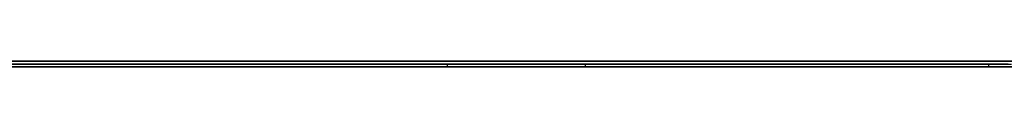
# Model space of a CAD drawing. Extents: x -4.2 to 4.1, y -6.8 to 5.8.
# Tile 29 of 214: x -1.287098 to -1.251008, y -5.0002 to -5. Entities that reach past the tile are written whole.
import ezdxf

# ---------------------------------------------------------------- set-up
doc = ezdxf.new("R2010")
doc.units = 0
doc.layers.get('0').update_dxf_attribs({"linetype": 'CONTINUOUS'})

# ---------------------------------------------------------------- blocks, each defined once
blk = doc.blocks.new('*U1')
at = {"extrusion": (0, -1, 0)}
for p, q in [((4, -5, 3.925), (-4, -5, 3.925)), ((3.5, -5), (-3.5, -5)), ((-1.5315, -5, 3.25), (-1.0315, -5, 3.25)), ((-1.0315, -5, 2.5), (-1.5315, -5, 2.5)), ((-1.5315, -5.0002, 3.25), (-1.0315, -5.0002, 3.25)), ((-1.0315, -5.0002, 2.5), (-1.5315, -5.0002, 2.5)), ((-1.312001, -5.0001, 2.912058), (-1.251573, -5.0001, 2.912058)), ((-1.251573, -5.0001, 3.068058), (-1.312001, -5.0001, 3.068058)), ((-1.251573, -5.0002, 2.912058), (-1.312001, -5.0002, 2.912058)), ((-1.312001, -5.0002, 3.068058), (-1.251573, -5.0002, 3.068058)), ((-1.251573, -5.0001, 2.927987), (-1.271421, -5.0001, 2.927987)), ((-1.271421, -5.0001, 2.927987), (-1.271421, -5.0001, 3.05213)), ((-1.271421, -5.0001, 3.05213), (-1.251573, -5.0001, 3.05213)), ((-1.271421, -5.0002, 2.927987), (-1.251573, -5.0002, 2.927987)), ((-1.271421, -5.0002, 3.05213), (-1.271421, -5.0002, 2.927987)), ((-1.251573, -5.0002, 3.05213), (-1.271421, -5.0002, 3.05213)), ((-1.251573, -5.0001, 2.912058), (-1.251573, -5.0001, 2.927987)), ((-1.251573, -5.0001, 3.05213), (-1.251573, -5.0001, 3.068058)), ((-1.251573, -5.0002, 2.927987), (-1.251573, -5.0002, 2.912058)), ((-1.251573, -5.0002, 3.068058), (-1.251573, -5.0002, 3.05213))]:
    blk.add_line(p, q, dxfattribs=at)
for p, q in [((4, -5, 4.425), (-4, -5, 4.425)), ((4, -5, 4.425), (-4, -5, 4.425)), ((3.5, -5), (-3.5, -5)), ((-1.5315, -5, 3.25), (-1.0315, -5, 3.25)), ((-1.5315, -5.0002, 3.25), (-1.0315, -5.0002, 3.25)), ((-1.312001, -5.0001, 2.912058), (-1.251573, -5.0001, 2.912058)), ((-1.251573, -5.0002, 2.912058), (-1.312001, -5.0002, 2.912058)), ((-1.271421, -5.0002, 3.05213), (-1.271421, -5.0001, 3.05213)), ((-1.271421, -5.0001, 3.05213), (-1.251573, -5.0001, 3.05213)), ((-1.251573, -5.0002, 3.05213), (-1.271421, -5.0002, 3.05213)), ((-1.266364, -5.0002, 2.66962), (-1.266364, -5.0001, 2.66962)), ((-1.266364, -5.0002, 2.66962), (-1.266364, -5.0001, 2.66962)), ((-1.266364, -5.0002, 2.651922), (-1.266364, -5.0001, 2.651922)), ((-1.266364, -5.0002, 2.651922), (-1.266364, -5.0001, 2.651922)), ((-1.251573, -5.0002, 3.05213), (-1.251573, -5.0001, 3.05213)), ((-1.251573, -5.0002, 2.912058), (-1.251573, -5.0001, 2.912058))]:
    blk.add_line(p, q)
at = {"extrusion": (0, 0, -1)}
for p, q in [((4, -5, 3.925), (-4, -5, 3.925)), ((-1.0315, -5, 2.5), (-1.5315, -5, 2.5)), ((-1.0315, -5.0002, 2.5), (-1.5315, -5.0002, 2.5)), ((-1.251573, -5.0001, 3.068058), (-1.312001, -5.0001, 3.068058)), ((-1.312001, -5.0002, 3.068058), (-1.251573, -5.0002, 3.068058)), ((-1.271421, -5.0002, 2.927987), (-1.271421, -5.0001, 2.927987)), ((-1.251573, -5.0001, 2.927987), (-1.271421, -5.0001, 2.927987)), ((-1.271421, -5.0002, 2.927987), (-1.251573, -5.0002, 2.927987)), ((-1.251573, -5.0002, 3.068058), (-1.251573, -5.0001, 3.068058)), ((-1.251573, -5.0002, 2.927987), (-1.251573, -5.0001, 2.927987))]:
    blk.add_line(p, q, dxfattribs=at)
at = {"extrusion": (-1, 0, 0)}
for p, q in [((-1.271421, -5.0002, 3.05213), (-1.271421, -5.0001, 3.05213)), ((-1.271421, -5.0002, 2.927987), (-1.271421, -5.0001, 2.927987)), ((-1.271421, -5.0001, 2.927987), (-1.271421, -5.0001, 3.05213)), ((-1.271421, -5.0002, 3.05213), (-1.271421, -5.0002, 2.927987)), ((-1.251573, -5.0002, 3.068058), (-1.251573, -5.0001, 3.068058)), ((-1.251573, -5.0002, 3.05213), (-1.251573, -5.0001, 3.05213)), ((-1.251573, -5.0001, 3.05213), (-1.251573, -5.0001, 3.068058)), ((-1.251573, -5.0002, 2.927987), (-1.251573, -5.0001, 2.927987)), ((-1.251573, -5.0002, 2.912058), (-1.251573, -5.0001, 2.912058)), ((-1.251573, -5.0001, 2.912058), (-1.251573, -5.0001, 2.927987)), ((-1.251573, -5.0002, 3.068058), (-1.251573, -5.0002, 3.05213)), ((-1.251573, -5.0002, 2.927987), (-1.251573, -5.0002, 2.912058))]:
    blk.add_line(p, q, dxfattribs=at)
for points in [[(-1.28724, -5.0001, 2.65453), (-1.2869, -5.0001, 2.65443), (-1.28656, -5.0001, 2.65434), (-1.28621, -5.0001, 2.65425), (-1.28587, -5.0001, 2.65416), (-1.28552, -5.0001, 2.65407), (-1.28517, -5.0001, 2.65398), (-1.28482, -5.0001, 2.6539), (-1.28447, -5.0001, 2.65381), (-1.28412, -5.0001, 2.65373), (-1.28376, -5.0001, 2.65365), (-1.2834, -5.0001, 2.65357), (-1.28304, -5.0001, 2.6535), (-1.28268, -5.0001, 2.65342), (-1.28232, -5.0001, 2.65335), (-1.28195, -5.0001, 2.65328), (-1.28159, -5.0001, 2.65321), (-1.28122, -5.0001, 2.65314), (-1.28085, -5.0001, 2.65308), (-1.28048, -5.0001, 2.65302), (-1.28011, -5.0001, 2.65295), (-1.27973, -5.0001, 2.65289), (-1.27935, -5.0001, 2.65284), (-1.27897, -5.0001, 2.65278), (-1.27859, -5.0001, 2.65273), (-1.27821, -5.0001, 2.65267), (-1.27783, -5.0001, 2.65262), (-1.27744, -5.0001, 2.65257), (-1.27705, -5.0001, 2.65253), (-1.27667, -5.0001, 2.65248), (-1.27627, -5.0001, 2.65244), (-1.27588, -5.0001, 2.65239), (-1.27549, -5.0001, 2.65235), (-1.27509, -5.0001, 2.65232), (-1.27469, -5.0001, 2.65228), (-1.27429, -5.0001, 2.65224), (-1.27389, -5.0001, 2.65221), (-1.27349, -5.0001, 2.65218), (-1.27308, -5.0001, 2.65215), (-1.27268, -5.0001, 2.65212), (-1.27227, -5.0001, 2.6521), (-1.27186, -5.0001, 2.65207), (-1.27145, -5.0001, 2.65205), (-1.27103, -5.0001, 2.65203), (-1.27062, -5.0001, 2.65201), (-1.2702, -5.0001, 2.65199), (-1.26978, -5.0001, 2.65198), (-1.26936, -5.0001, 2.65197), (-1.26894, -5.0001, 2.65195), (-1.26851, -5.0001, 2.65194), (-1.26809, -5.0001, 2.65194), (-1.26766, -5.0001, 2.65193), (-1.26723, -5.0001, 2.65193), (-1.2668, -5.0001, 2.65192), (-1.26636, -5.0001, 2.65192)], [(-1.28724, -5.0001, 2.65453), (-1.2869, -5.0001, 2.65443), (-1.28656, -5.0001, 2.65434), (-1.28621, -5.0001, 2.65425), (-1.28587, -5.0001, 2.65416), (-1.28552, -5.0001, 2.65407), (-1.28517, -5.0001, 2.65398), (-1.28482, -5.0001, 2.6539), (-1.28447, -5.0001, 2.65381), (-1.28412, -5.0001, 2.65373), (-1.28376, -5.0001, 2.65365), (-1.2834, -5.0001, 2.65357), (-1.28304, -5.0001, 2.6535), (-1.28268, -5.0001, 2.65342), (-1.28232, -5.0001, 2.65335), (-1.28195, -5.0001, 2.65328), (-1.28159, -5.0001, 2.65321), (-1.28122, -5.0001, 2.65314), (-1.28085, -5.0001, 2.65308), (-1.28048, -5.0001, 2.65302), (-1.28011, -5.0001, 2.65295), (-1.27973, -5.0001, 2.65289), (-1.27935, -5.0001, 2.65284), (-1.27897, -5.0001, 2.65278), (-1.27859, -5.0001, 2.65273), (-1.27821, -5.0001, 2.65267), (-1.27783, -5.0001, 2.65262), (-1.27744, -5.0001, 2.65257), (-1.27705, -5.0001, 2.65253), (-1.27667, -5.0001, 2.65248), (-1.27627, -5.0001, 2.65244), (-1.27588, -5.0001, 2.65239), (-1.27549, -5.0001, 2.65235), (-1.27509, -5.0001, 2.65232), (-1.27469, -5.0001, 2.65228), (-1.27429, -5.0001, 2.65224), (-1.27389, -5.0001, 2.65221), (-1.27349, -5.0001, 2.65218), (-1.27308, -5.0001, 2.65215), (-1.27268, -5.0001, 2.65212), (-1.27227, -5.0001, 2.6521), (-1.27186, -5.0001, 2.65207), (-1.27145, -5.0001, 2.65205), (-1.27103, -5.0001, 2.65203), (-1.27062, -5.0001, 2.65201), (-1.2702, -5.0001, 2.65199), (-1.26978, -5.0001, 2.65198), (-1.26936, -5.0001, 2.65197), (-1.26894, -5.0001, 2.65195), (-1.26851, -5.0001, 2.65194), (-1.26809, -5.0001, 2.65194), (-1.26766, -5.0001, 2.65193), (-1.26723, -5.0001, 2.65193), (-1.2668, -5.0001, 2.65192), (-1.26636, -5.0001, 2.65192)], [(-1.26636, -5.0002, 2.65192), (-1.26665, -5.0002, 2.65192), (-1.26694, -5.0002, 2.65192), (-1.26723, -5.0002, 2.65193), (-1.26751, -5.0002, 2.65193), (-1.2678, -5.0002, 2.65193), (-1.26808, -5.0002, 2.65194), (-1.26836, -5.0002, 2.65194), (-1.26865, -5.0002, 2.65195), (-1.26893, -5.0002, 2.65195), (-1.26921, -5.0002, 2.65196), (-1.26949, -5.0002, 2.65197), (-1.26977, -5.0002, 2.65198), (-1.27005, -5.0002, 2.65199), (-1.27033, -5.0002, 2.652), (-1.27061, -5.0002, 2.65201), (-1.27088, -5.0002, 2.65202), (-1.27116, -5.0002, 2.65204), (-1.27143, -5.0002, 2.65205), (-1.27171, -5.0002, 2.65206), (-1.27198, -5.0002, 2.65208), (-1.27225, -5.0002, 2.6521), (-1.27252, -5.0002, 2.65211), (-1.2728, -5.0002, 2.65213), (-1.27307, -5.0002, 2.65215), (-1.27334, -5.0002, 2.65217), (-1.2736, -5.0002, 2.65219), (-1.27387, -5.0002, 2.65221), (-1.27414, -5.0002, 2.65223), (-1.27441, -5.0002, 2.65225), (-1.27467, -5.0002, 2.65228), (-1.27494, -5.0002, 2.6523), (-1.2752, -5.0002, 2.65233), (-1.27546, -5.0002, 2.65235), (-1.27573, -5.0002, 2.65238), (-1.27599, -5.0002, 2.65241), (-1.27625, -5.0002, 2.65243), (-1.27651, -5.0002, 2.65246), (-1.27677, -5.0002, 2.65249), (-1.27703, -5.0002, 2.65252), (-1.27729, -5.0002, 2.65255), (-1.27754, -5.0002, 2.65259), (-1.2778, -5.0002, 2.65262), (-1.27806, -5.0002, 2.65265), (-1.27831, -5.0002, 2.65269), (-1.27856, -5.0002, 2.65272), (-1.27882, -5.0002, 2.65276), (-1.27907, -5.0002, 2.65279), (-1.27932, -5.0002, 2.65283), (-1.27957, -5.0002, 2.65287), (-1.27982, -5.0002, 2.65291), (-1.28007, -5.0002, 2.65295), (-1.28032, -5.0002, 2.65299), (-1.28057, -5.0002, 2.65303), (-1.28082, -5.0002, 2.65307), (-1.28106, -5.0002, 2.65312), (-1.28131, -5.0002, 2.65316), (-1.28155, -5.0002, 2.65321), (-1.2818, -5.0002, 2.65325), (-1.28204, -5.0002, 2.6533), (-1.28228, -5.0002, 2.65334), (-1.28252, -5.0002, 2.65339), (-1.28276, -5.0002, 2.65344), (-1.283, -5.0002, 2.65349), (-1.28324, -5.0002, 2.65354), (-1.28348, -5.0002, 2.65359), (-1.28372, -5.0002, 2.65364), (-1.28396, -5.0002, 2.6537), (-1.28419, -5.0002, 2.65375), (-1.28443, -5.0002, 2.6538), (-1.28466, -5.0002, 2.65386), (-1.2849, -5.0002, 2.65391), (-1.28513, -5.0002, 2.65397), (-1.28536, -5.0002, 2.65403), (-1.28559, -5.0002, 2.65409), (-1.28582, -5.0002, 2.65414), (-1.28605, -5.0002, 2.6542), (-1.28628, -5.0002, 2.65426), (-1.28651, -5.0002, 2.65433), (-1.28674, -5.0002, 2.65439), (-1.28697, -5.0002, 2.65445), (-1.28719, -5.0002, 2.65451)], [(-1.26636, -5.0002, 2.65192), (-1.26665, -5.0002, 2.65192), (-1.26694, -5.0002, 2.65192), (-1.26723, -5.0002, 2.65193), (-1.26751, -5.0002, 2.65193), (-1.2678, -5.0002, 2.65193), (-1.26808, -5.0002, 2.65194), (-1.26836, -5.0002, 2.65194), (-1.26865, -5.0002, 2.65195), (-1.26893, -5.0002, 2.65195), (-1.26921, -5.0002, 2.65196), (-1.26949, -5.0002, 2.65197), (-1.26977, -5.0002, 2.65198), (-1.27005, -5.0002, 2.65199), (-1.27033, -5.0002, 2.652), (-1.27061, -5.0002, 2.65201), (-1.27088, -5.0002, 2.65202), (-1.27116, -5.0002, 2.65204), (-1.27143, -5.0002, 2.65205), (-1.27171, -5.0002, 2.65206), (-1.27198, -5.0002, 2.65208), (-1.27225, -5.0002, 2.6521), (-1.27252, -5.0002, 2.65211), (-1.2728, -5.0002, 2.65213), (-1.27307, -5.0002, 2.65215), (-1.27334, -5.0002, 2.65217), (-1.2736, -5.0002, 2.65219), (-1.27387, -5.0002, 2.65221), (-1.27414, -5.0002, 2.65223), (-1.27441, -5.0002, 2.65225), (-1.27467, -5.0002, 2.65228), (-1.27494, -5.0002, 2.6523), (-1.2752, -5.0002, 2.65233), (-1.27546, -5.0002, 2.65235), (-1.27573, -5.0002, 2.65238), (-1.27599, -5.0002, 2.65241), (-1.27625, -5.0002, 2.65243), (-1.27651, -5.0002, 2.65246), (-1.27677, -5.0002, 2.65249), (-1.27703, -5.0002, 2.65252), (-1.27729, -5.0002, 2.65255), (-1.27754, -5.0002, 2.65259), (-1.2778, -5.0002, 2.65262), (-1.27806, -5.0002, 2.65265), (-1.27831, -5.0002, 2.65269), (-1.27856, -5.0002, 2.65272), (-1.27882, -5.0002, 2.65276), (-1.27907, -5.0002, 2.65279), (-1.27932, -5.0002, 2.65283), (-1.27957, -5.0002, 2.65287), (-1.27982, -5.0002, 2.65291), (-1.28007, -5.0002, 2.65295), (-1.28032, -5.0002, 2.65299), (-1.28057, -5.0002, 2.65303), (-1.28082, -5.0002, 2.65307), (-1.28106, -5.0002, 2.65312), (-1.28131, -5.0002, 2.65316), (-1.28155, -5.0002, 2.65321), (-1.2818, -5.0002, 2.65325), (-1.28204, -5.0002, 2.6533), (-1.28228, -5.0002, 2.65334), (-1.28252, -5.0002, 2.65339), (-1.28276, -5.0002, 2.65344), (-1.283, -5.0002, 2.65349), (-1.28324, -5.0002, 2.65354), (-1.28348, -5.0002, 2.65359), (-1.28372, -5.0002, 2.65364), (-1.28396, -5.0002, 2.6537), (-1.28419, -5.0002, 2.65375), (-1.28443, -5.0002, 2.6538), (-1.28466, -5.0002, 2.65386), (-1.2849, -5.0002, 2.65391), (-1.28513, -5.0002, 2.65397), (-1.28536, -5.0002, 2.65403), (-1.28559, -5.0002, 2.65409), (-1.28582, -5.0002, 2.65414), (-1.28605, -5.0002, 2.6542), (-1.28628, -5.0002, 2.65426), (-1.28651, -5.0002, 2.65433), (-1.28674, -5.0002, 2.65439), (-1.28697, -5.0002, 2.65445), (-1.28719, -5.0002, 2.65451)], [(-1.26636, -5.0001, 2.66962), (-1.26669, -5.0001, 2.66962), (-1.26701, -5.0001, 2.66962), (-1.26734, -5.0001, 2.66963), (-1.26766, -5.0001, 2.66963), (-1.26798, -5.0001, 2.66964), (-1.26829, -5.0001, 2.66965), (-1.26861, -5.0001, 2.66966), (-1.26893, -5.0001, 2.66967), (-1.26924, -5.0001, 2.66969), (-1.26955, -5.0001, 2.6697), (-1.26986, -5.0001, 2.66972), (-1.27017, -5.0001, 2.66974), (-1.27048, -5.0001, 2.66976), (-1.27078, -5.0001, 2.66978), (-1.27108, -5.0001, 2.6698), (-1.27139, -5.0001, 2.66982), (-1.27169, -5.0001, 2.66985), (-1.27199, -5.0001, 2.66988), (-1.27228, -5.0001, 2.66991), (-1.27258, -5.0001, 2.66994), (-1.27287, -5.0001, 2.66997), (-1.27317, -5.0001, 2.67001), (-1.27346, -5.0001, 2.67004), (-1.27375, -5.0001, 2.67008), (-1.27404, -5.0001, 2.67012), (-1.27432, -5.0001, 2.67016), (-1.27461, -5.0001, 2.6702), (-1.27489, -5.0001, 2.67025), (-1.27517, -5.0001, 2.67029), (-1.27545, -5.0001, 2.67034), (-1.27573, -5.0001, 2.67039), (-1.27601, -5.0001, 2.67044), (-1.27628, -5.0001, 2.67049), (-1.27656, -5.0001, 2.67054), (-1.27683, -5.0001, 2.6706), (-1.2771, -5.0001, 2.67066), (-1.27737, -5.0001, 2.67071), (-1.27764, -5.0001, 2.67077), (-1.27791, -5.0001, 2.67084), (-1.27817, -5.0001, 2.6709), (-1.27843, -5.0001, 2.67096), (-1.27869, -5.0001, 2.67103), (-1.27895, -5.0001, 2.6711), (-1.27921, -5.0001, 2.67117), (-1.27947, -5.0001, 2.67124), (-1.27972, -5.0001, 2.67131), (-1.27998, -5.0001, 2.67139), (-1.28023, -5.0001, 2.67146), (-1.28048, -5.0001, 2.67154), (-1.28073, -5.0001, 2.67162), (-1.28098, -5.0001, 2.6717), (-1.28122, -5.0001, 2.67178), (-1.28147, -5.0001, 2.67187), (-1.28171, -5.0001, 2.67195), (-1.28195, -5.0001, 2.67204), (-1.28219, -5.0001, 2.67213), (-1.28243, -5.0001, 2.67222), (-1.28266, -5.0001, 2.67231), (-1.2829, -5.0001, 2.6724), (-1.28313, -5.0001, 2.6725), (-1.28336, -5.0001, 2.6726), (-1.28359, -5.0001, 2.67269), (-1.28382, -5.0001, 2.67279), (-1.28405, -5.0001, 2.67289), (-1.28427, -5.0001, 2.673), (-1.2845, -5.0001, 2.6731), (-1.28472, -5.0001, 2.67321), (-1.28494, -5.0001, 2.67332), (-1.28516, -5.0001, 2.67343), (-1.28538, -5.0001, 2.67354), (-1.2856, -5.0001, 2.67365), (-1.28581, -5.0001, 2.67376), (-1.28602, -5.0001, 2.67388), (-1.28624, -5.0001, 2.67399), (-1.28645, -5.0001, 2.67411), (-1.28666, -5.0001, 2.67423), (-1.28686, -5.0001, 2.67435), (-1.28707, -5.0001, 2.67448), (-1.28727, -5.0001, 2.6746)], [(-1.26636, -5.0001, 2.66962), (-1.26669, -5.0001, 2.66962), (-1.26701, -5.0001, 2.66962), (-1.26734, -5.0001, 2.66963), (-1.26766, -5.0001, 2.66963), (-1.26798, -5.0001, 2.66964), (-1.26829, -5.0001, 2.66965), (-1.26861, -5.0001, 2.66966), (-1.26893, -5.0001, 2.66967), (-1.26924, -5.0001, 2.66969), (-1.26955, -5.0001, 2.6697), (-1.26986, -5.0001, 2.66972), (-1.27017, -5.0001, 2.66974), (-1.27048, -5.0001, 2.66976), (-1.27078, -5.0001, 2.66978), (-1.27108, -5.0001, 2.6698), (-1.27139, -5.0001, 2.66982), (-1.27169, -5.0001, 2.66985), (-1.27199, -5.0001, 2.66988), (-1.27228, -5.0001, 2.66991), (-1.27258, -5.0001, 2.66994), (-1.27287, -5.0001, 2.66997), (-1.27317, -5.0001, 2.67001), (-1.27346, -5.0001, 2.67004), (-1.27375, -5.0001, 2.67008), (-1.27404, -5.0001, 2.67012), (-1.27432, -5.0001, 2.67016), (-1.27461, -5.0001, 2.6702), (-1.27489, -5.0001, 2.67025), (-1.27517, -5.0001, 2.67029), (-1.27545, -5.0001, 2.67034), (-1.27573, -5.0001, 2.67039), (-1.27601, -5.0001, 2.67044), (-1.27628, -5.0001, 2.67049), (-1.27656, -5.0001, 2.67054), (-1.27683, -5.0001, 2.6706), (-1.2771, -5.0001, 2.67066), (-1.27737, -5.0001, 2.67071), (-1.27764, -5.0001, 2.67077), (-1.27791, -5.0001, 2.67084), (-1.27817, -5.0001, 2.6709), (-1.27843, -5.0001, 2.67096), (-1.27869, -5.0001, 2.67103), (-1.27895, -5.0001, 2.6711), (-1.27921, -5.0001, 2.67117), (-1.27947, -5.0001, 2.67124), (-1.27972, -5.0001, 2.67131), (-1.27998, -5.0001, 2.67139), (-1.28023, -5.0001, 2.67146), (-1.28048, -5.0001, 2.67154), (-1.28073, -5.0001, 2.67162), (-1.28098, -5.0001, 2.6717), (-1.28122, -5.0001, 2.67178), (-1.28147, -5.0001, 2.67187), (-1.28171, -5.0001, 2.67195), (-1.28195, -5.0001, 2.67204), (-1.28219, -5.0001, 2.67213), (-1.28243, -5.0001, 2.67222), (-1.28266, -5.0001, 2.67231), (-1.2829, -5.0001, 2.6724), (-1.28313, -5.0001, 2.6725), (-1.28336, -5.0001, 2.6726), (-1.28359, -5.0001, 2.67269), (-1.28382, -5.0001, 2.67279), (-1.28405, -5.0001, 2.67289), (-1.28427, -5.0001, 2.673), (-1.2845, -5.0001, 2.6731), (-1.28472, -5.0001, 2.67321), (-1.28494, -5.0001, 2.67332), (-1.28516, -5.0001, 2.67343), (-1.28538, -5.0001, 2.67354), (-1.2856, -5.0001, 2.67365), (-1.28581, -5.0001, 2.67376), (-1.28602, -5.0001, 2.67388), (-1.28624, -5.0001, 2.67399), (-1.28645, -5.0001, 2.67411), (-1.28666, -5.0001, 2.67423), (-1.28686, -5.0001, 2.67435), (-1.28707, -5.0001, 2.67448), (-1.28727, -5.0001, 2.6746)], [(-1.28716, -5.0002, 2.67453), (-1.28703, -5.0002, 2.67445), (-1.28689, -5.0002, 2.67437), (-1.28675, -5.0002, 2.67429), (-1.28661, -5.0002, 2.67421), (-1.28647, -5.0002, 2.67413), (-1.28634, -5.0002, 2.67405), (-1.2862, -5.0002, 2.67397), (-1.28605, -5.0002, 2.67389), (-1.28591, -5.0002, 2.67382), (-1.28577, -5.0002, 2.67374), (-1.28563, -5.0002, 2.67367), (-1.28548, -5.0002, 2.67359), (-1.28534, -5.0002, 2.67352), (-1.28519, -5.0002, 2.67344), (-1.28505, -5.0002, 2.67337), (-1.2849, -5.0002, 2.6733), (-1.28476, -5.0002, 2.67323), (-1.28461, -5.0002, 2.67315), (-1.28446, -5.0002, 2.67308), (-1.28431, -5.0002, 2.67301), (-1.28416, -5.0002, 2.67295), (-1.28401, -5.0002, 2.67288), (-1.28386, -5.0002, 2.67281), (-1.28371, -5.0002, 2.67274), (-1.28356, -5.0002, 2.67268), (-1.2834, -5.0002, 2.67261), (-1.28325, -5.0002, 2.67255), (-1.2831, -5.0002, 2.67248), (-1.28294, -5.0002, 2.67242), (-1.28278, -5.0002, 2.67236), (-1.28263, -5.0002, 2.6723), (-1.28247, -5.0002, 2.67223), (-1.28231, -5.0002, 2.67217), (-1.28215, -5.0002, 2.67211), (-1.282, -5.0002, 2.67206), (-1.28184, -5.0002, 2.672), (-1.28167, -5.0002, 2.67194), (-1.28151, -5.0002, 2.67188), (-1.28135, -5.0002, 2.67183), (-1.28119, -5.0002, 2.67177), (-1.28103, -5.0002, 2.67172), (-1.28086, -5.0002, 2.67166), (-1.2807, -5.0002, 2.67161), (-1.28053, -5.0002, 2.67156), (-1.28037, -5.0002, 2.6715), (-1.2802, -5.0002, 2.67145), (-1.28003, -5.0002, 2.6714), (-1.27986, -5.0002, 2.67135), (-1.27969, -5.0002, 2.6713), (-1.27952, -5.0002, 2.67125), (-1.27935, -5.0002, 2.67121), (-1.27918, -5.0002, 2.67116), (-1.27901, -5.0002, 2.67111), (-1.27884, -5.0002, 2.67107), (-1.27867, -5.0002, 2.67102), (-1.27849, -5.0002, 2.67098), (-1.27832, -5.0002, 2.67094), (-1.27814, -5.0002, 2.67089), (-1.27797, -5.0002, 2.67085), (-1.27779, -5.0002, 2.67081), (-1.27761, -5.0002, 2.67077), (-1.27743, -5.0002, 2.67073), (-1.27726, -5.0002, 2.67069), (-1.27708, -5.0002, 2.67065), (-1.2769, -5.0002, 2.67061), (-1.27672, -5.0002, 2.67058), (-1.27653, -5.0002, 2.67054), (-1.27635, -5.0002, 2.6705), (-1.27617, -5.0002, 2.67047), (-1.27599, -5.0002, 2.67043), (-1.2758, -5.0002, 2.6704), (-1.27562, -5.0002, 2.67037), (-1.27543, -5.0002, 2.67034), (-1.27525, -5.0002, 2.6703), (-1.27506, -5.0002, 2.67027), (-1.27487, -5.0002, 2.67024), (-1.27468, -5.0002, 2.67021), (-1.27449, -5.0002, 2.67019), (-1.2743, -5.0002, 2.67016), (-1.27411, -5.0002, 2.67013), (-1.27392, -5.0002, 2.6701), (-1.27373, -5.0002, 2.67008), (-1.27354, -5.0002, 2.67005), (-1.27334, -5.0002, 2.67003), (-1.27315, -5.0002, 2.67001), (-1.27296, -5.0002, 2.66998), (-1.27276, -5.0002, 2.66996), (-1.27256, -5.0002, 2.66994), (-1.27237, -5.0002, 2.66992), (-1.27217, -5.0002, 2.6699), (-1.27197, -5.0002, 2.66988), (-1.27177, -5.0002, 2.66986), (-1.27157, -5.0002, 2.66984), (-1.27137, -5.0002, 2.66982), (-1.27117, -5.0002, 2.66981), (-1.27097, -5.0002, 2.66979), (-1.27077, -5.0002, 2.66978), (-1.27057, -5.0002, 2.66976), (-1.27036, -5.0002, 2.66975), (-1.27016, -5.0002, 2.66973), (-1.26995, -5.0002, 2.66972), (-1.26975, -5.0002, 2.66971), (-1.26954, -5.0002, 2.6697), (-1.26934, -5.0002, 2.66969), (-1.26913, -5.0002, 2.66968), (-1.26892, -5.0002, 2.66967), (-1.26871, -5.0002, 2.66966), (-1.2685, -5.0002, 2.66966), (-1.26829, -5.0002, 2.66965), (-1.26808, -5.0002, 2.66964), (-1.26787, -5.0002, 2.66964), (-1.26765, -5.0002, 2.66963), (-1.26744, -5.0002, 2.66963), (-1.26723, -5.0002, 2.66963), (-1.26701, -5.0002, 2.66962), (-1.2668, -5.0002, 2.66962), (-1.26658, -5.0002, 2.66962), (-1.26636, -5.0002, 2.66962)], [(-1.28716, -5.0002, 2.67453), (-1.28703, -5.0002, 2.67445), (-1.28689, -5.0002, 2.67437), (-1.28675, -5.0002, 2.67429), (-1.28661, -5.0002, 2.67421), (-1.28647, -5.0002, 2.67413), (-1.28634, -5.0002, 2.67405), (-1.2862, -5.0002, 2.67397), (-1.28605, -5.0002, 2.67389), (-1.28591, -5.0002, 2.67382), (-1.28577, -5.0002, 2.67374), (-1.28563, -5.0002, 2.67367), (-1.28548, -5.0002, 2.67359), (-1.28534, -5.0002, 2.67352), (-1.28519, -5.0002, 2.67344), (-1.28505, -5.0002, 2.67337), (-1.2849, -5.0002, 2.6733), (-1.28476, -5.0002, 2.67323), (-1.28461, -5.0002, 2.67315), (-1.28446, -5.0002, 2.67308), (-1.28431, -5.0002, 2.67301), (-1.28416, -5.0002, 2.67295), (-1.28401, -5.0002, 2.67288), (-1.28386, -5.0002, 2.67281), (-1.28371, -5.0002, 2.67274), (-1.28356, -5.0002, 2.67268), (-1.2834, -5.0002, 2.67261), (-1.28325, -5.0002, 2.67255), (-1.2831, -5.0002, 2.67248), (-1.28294, -5.0002, 2.67242), (-1.28278, -5.0002, 2.67236), (-1.28263, -5.0002, 2.6723), (-1.28247, -5.0002, 2.67223), (-1.28231, -5.0002, 2.67217), (-1.28215, -5.0002, 2.67211), (-1.282, -5.0002, 2.67206), (-1.28184, -5.0002, 2.672), (-1.28167, -5.0002, 2.67194), (-1.28151, -5.0002, 2.67188), (-1.28135, -5.0002, 2.67183), (-1.28119, -5.0002, 2.67177), (-1.28103, -5.0002, 2.67172), (-1.28086, -5.0002, 2.67166), (-1.2807, -5.0002, 2.67161), (-1.28053, -5.0002, 2.67156), (-1.28037, -5.0002, 2.6715), (-1.2802, -5.0002, 2.67145), (-1.28003, -5.0002, 2.6714), (-1.27986, -5.0002, 2.67135), (-1.27969, -5.0002, 2.6713), (-1.27952, -5.0002, 2.67125), (-1.27935, -5.0002, 2.67121), (-1.27918, -5.0002, 2.67116), (-1.27901, -5.0002, 2.67111), (-1.27884, -5.0002, 2.67107), (-1.27867, -5.0002, 2.67102), (-1.27849, -5.0002, 2.67098), (-1.27832, -5.0002, 2.67094), (-1.27814, -5.0002, 2.67089), (-1.27797, -5.0002, 2.67085), (-1.27779, -5.0002, 2.67081), (-1.27761, -5.0002, 2.67077), (-1.27743, -5.0002, 2.67073), (-1.27726, -5.0002, 2.67069), (-1.27708, -5.0002, 2.67065), (-1.2769, -5.0002, 2.67061), (-1.27672, -5.0002, 2.67058), (-1.27653, -5.0002, 2.67054), (-1.27635, -5.0002, 2.6705), (-1.27617, -5.0002, 2.67047), (-1.27599, -5.0002, 2.67043), (-1.2758, -5.0002, 2.6704), (-1.27562, -5.0002, 2.67037), (-1.27543, -5.0002, 2.67034), (-1.27525, -5.0002, 2.6703), (-1.27506, -5.0002, 2.67027), (-1.27487, -5.0002, 2.67024), (-1.27468, -5.0002, 2.67021), (-1.27449, -5.0002, 2.67019), (-1.2743, -5.0002, 2.67016), (-1.27411, -5.0002, 2.67013), (-1.27392, -5.0002, 2.6701), (-1.27373, -5.0002, 2.67008), (-1.27354, -5.0002, 2.67005), (-1.27334, -5.0002, 2.67003), (-1.27315, -5.0002, 2.67001), (-1.27296, -5.0002, 2.66998), (-1.27276, -5.0002, 2.66996), (-1.27256, -5.0002, 2.66994), (-1.27237, -5.0002, 2.66992), (-1.27217, -5.0002, 2.6699), (-1.27197, -5.0002, 2.66988), (-1.27177, -5.0002, 2.66986), (-1.27157, -5.0002, 2.66984), (-1.27137, -5.0002, 2.66982), (-1.27117, -5.0002, 2.66981), (-1.27097, -5.0002, 2.66979), (-1.27077, -5.0002, 2.66978), (-1.27057, -5.0002, 2.66976), (-1.27036, -5.0002, 2.66975), (-1.27016, -5.0002, 2.66973), (-1.26995, -5.0002, 2.66972), (-1.26975, -5.0002, 2.66971), (-1.26954, -5.0002, 2.6697), (-1.26934, -5.0002, 2.66969), (-1.26913, -5.0002, 2.66968), (-1.26892, -5.0002, 2.66967), (-1.26871, -5.0002, 2.66966), (-1.2685, -5.0002, 2.66966), (-1.26829, -5.0002, 2.66965), (-1.26808, -5.0002, 2.66964), (-1.26787, -5.0002, 2.66964), (-1.26765, -5.0002, 2.66963), (-1.26744, -5.0002, 2.66963), (-1.26723, -5.0002, 2.66963), (-1.26701, -5.0002, 2.66962), (-1.2668, -5.0002, 2.66962), (-1.26658, -5.0002, 2.66962), (-1.26636, -5.0002, 2.66962)], [(-1.25087, -5.0001, 2.67213), (-1.25111, -5.0001, 2.67204), (-1.25136, -5.0001, 2.67195), (-1.25161, -5.0001, 2.67187), (-1.25186, -5.0001, 2.67178), (-1.25211, -5.0001, 2.6717), (-1.25237, -5.0001, 2.67162), (-1.25262, -5.0001, 2.67154), (-1.25288, -5.0001, 2.67146), (-1.25313, -5.0001, 2.67139), (-1.25339, -5.0001, 2.67131), (-1.25365, -5.0001, 2.67124), (-1.25391, -5.0001, 2.67117), (-1.25417, -5.0001, 2.6711), (-1.25443, -5.0001, 2.67103), (-1.25469, -5.0001, 2.67096), (-1.25495, -5.0001, 2.6709), (-1.25522, -5.0001, 2.67084), (-1.25548, -5.0001, 2.67077), (-1.25575, -5.0001, 2.67071), (-1.25602, -5.0001, 2.67066), (-1.25629, -5.0001, 2.6706), (-1.25656, -5.0001, 2.67054), (-1.25683, -5.0001, 2.67049), (-1.2571, -5.0001, 2.67044), (-1.25737, -5.0001, 2.67039), (-1.25765, -5.0001, 2.67034), (-1.25792, -5.0001, 2.67029), (-1.2582, -5.0001, 2.67025), (-1.25847, -5.0001, 2.6702), (-1.25875, -5.0001, 2.67016), (-1.25903, -5.0001, 2.67012), (-1.25931, -5.0001, 2.67008), (-1.25959, -5.0001, 2.67004), (-1.25988, -5.0001, 2.67001), (-1.26016, -5.0001, 2.66997), (-1.26045, -5.0001, 2.66994), (-1.26073, -5.0001, 2.66991), (-1.26102, -5.0001, 2.66988), (-1.26131, -5.0001, 2.66985), (-1.26159, -5.0001, 2.66982), (-1.26188, -5.0001, 2.6698), (-1.26218, -5.0001, 2.66978), (-1.26247, -5.0001, 2.66976), (-1.26276, -5.0001, 2.66974), (-1.26306, -5.0001, 2.66972), (-1.26335, -5.0001, 2.6697), (-1.26365, -5.0001, 2.66969), (-1.26395, -5.0001, 2.66967), (-1.26424, -5.0001, 2.66966), (-1.26454, -5.0001, 2.66965), (-1.26484, -5.0001, 2.66964), (-1.26515, -5.0001, 2.66963), (-1.26545, -5.0001, 2.66963), (-1.26575, -5.0001, 2.66962), (-1.26606, -5.0001, 2.66962), (-1.26636, -5.0001, 2.66962)], [(-1.26636, -5.0001, 2.65192), (-1.26591, -5.0001, 2.65192), (-1.26546, -5.0001, 2.65193), (-1.26501, -5.0001, 2.65193), (-1.26457, -5.0001, 2.65194), (-1.26412, -5.0001, 2.65194), (-1.26368, -5.0001, 2.65195), (-1.26324, -5.0001, 2.65196), (-1.2628, -5.0001, 2.65198), (-1.26237, -5.0001, 2.65199), (-1.26194, -5.0001, 2.65201), (-1.26151, -5.0001, 2.65203), (-1.26108, -5.0001, 2.65205), (-1.26065, -5.0001, 2.65207), (-1.26023, -5.0001, 2.65209), (-1.25981, -5.0001, 2.65212), (-1.25939, -5.0001, 2.65215), (-1.25897, -5.0001, 2.65218), (-1.25856, -5.0001, 2.65221), (-1.25815, -5.0001, 2.65224), (-1.25774, -5.0001, 2.65227), (-1.25733, -5.0001, 2.65231), (-1.25692, -5.0001, 2.65235), (-1.25652, -5.0001, 2.65239), (-1.25612, -5.0001, 2.65243), (-1.25572, -5.0001, 2.65247), (-1.25533, -5.0001, 2.65252), (-1.25493, -5.0001, 2.65256), (-1.25454, -5.0001, 2.65261), (-1.25415, -5.0001, 2.65266), (-1.25376, -5.0001, 2.65271), (-1.25338, -5.0001, 2.65277), (-1.25299, -5.0001, 2.65282), (-1.25261, -5.0001, 2.65288), (-1.25224, -5.0001, 2.65294), (-1.25186, -5.0001, 2.653), (-1.25149, -5.0001, 2.65306), (-1.25111, -5.0001, 2.65312), (-1.25075, -5.0001, 2.65319)], [(-1.26636, -5.0001, 2.65192), (-1.26591, -5.0001, 2.65192), (-1.26546, -5.0001, 2.65193), (-1.26501, -5.0001, 2.65193), (-1.26457, -5.0001, 2.65194), (-1.26412, -5.0001, 2.65194), (-1.26368, -5.0001, 2.65195), (-1.26324, -5.0001, 2.65196), (-1.2628, -5.0001, 2.65198), (-1.26237, -5.0001, 2.65199), (-1.26194, -5.0001, 2.65201), (-1.26151, -5.0001, 2.65203), (-1.26108, -5.0001, 2.65205), (-1.26065, -5.0001, 2.65207), (-1.26023, -5.0001, 2.65209), (-1.25981, -5.0001, 2.65212), (-1.25939, -5.0001, 2.65215), (-1.25897, -5.0001, 2.65218), (-1.25856, -5.0001, 2.65221), (-1.25815, -5.0001, 2.65224), (-1.25774, -5.0001, 2.65227), (-1.25733, -5.0001, 2.65231), (-1.25692, -5.0001, 2.65235), (-1.25652, -5.0001, 2.65239), (-1.25612, -5.0001, 2.65243), (-1.25572, -5.0001, 2.65247), (-1.25533, -5.0001, 2.65252), (-1.25493, -5.0001, 2.65256), (-1.25454, -5.0001, 2.65261), (-1.25415, -5.0001, 2.65266), (-1.25376, -5.0001, 2.65271), (-1.25338, -5.0001, 2.65277), (-1.25299, -5.0001, 2.65282), (-1.25261, -5.0001, 2.65288), (-1.25224, -5.0001, 2.65294), (-1.25186, -5.0001, 2.653), (-1.25149, -5.0001, 2.65306), (-1.25111, -5.0001, 2.65312), (-1.25075, -5.0001, 2.65319)], [(-1.25087, -5.0001, 2.67213), (-1.25111, -5.0001, 2.67204), (-1.25136, -5.0001, 2.67195), (-1.25161, -5.0001, 2.67187), (-1.25186, -5.0001, 2.67178), (-1.25211, -5.0001, 2.6717), (-1.25237, -5.0001, 2.67162), (-1.25262, -5.0001, 2.67154), (-1.25288, -5.0001, 2.67146), (-1.25313, -5.0001, 2.67139), (-1.25339, -5.0001, 2.67131), (-1.25365, -5.0001, 2.67124), (-1.25391, -5.0001, 2.67117), (-1.25417, -5.0001, 2.6711), (-1.25443, -5.0001, 2.67103), (-1.25469, -5.0001, 2.67096), (-1.25495, -5.0001, 2.6709), (-1.25522, -5.0001, 2.67084), (-1.25548, -5.0001, 2.67077), (-1.25575, -5.0001, 2.67071), (-1.25602, -5.0001, 2.67066), (-1.25629, -5.0001, 2.6706), (-1.25656, -5.0001, 2.67054), (-1.25683, -5.0001, 2.67049), (-1.2571, -5.0001, 2.67044), (-1.25737, -5.0001, 2.67039), (-1.25765, -5.0001, 2.67034), (-1.25792, -5.0001, 2.67029), (-1.2582, -5.0001, 2.67025), (-1.25847, -5.0001, 2.6702), (-1.25875, -5.0001, 2.67016), (-1.25903, -5.0001, 2.67012), (-1.25931, -5.0001, 2.67008), (-1.25959, -5.0001, 2.67004), (-1.25988, -5.0001, 2.67001), (-1.26016, -5.0001, 2.66997), (-1.26045, -5.0001, 2.66994), (-1.26073, -5.0001, 2.66991), (-1.26102, -5.0001, 2.66988), (-1.26131, -5.0001, 2.66985), (-1.26159, -5.0001, 2.66982), (-1.26188, -5.0001, 2.6698), (-1.26218, -5.0001, 2.66978), (-1.26247, -5.0001, 2.66976), (-1.26276, -5.0001, 2.66974), (-1.26306, -5.0001, 2.66972), (-1.26335, -5.0001, 2.6697), (-1.26365, -5.0001, 2.66969), (-1.26395, -5.0001, 2.66967), (-1.26424, -5.0001, 2.66966), (-1.26454, -5.0001, 2.66965), (-1.26484, -5.0001, 2.66964), (-1.26515, -5.0001, 2.66963), (-1.26545, -5.0001, 2.66963), (-1.26575, -5.0001, 2.66962), (-1.26606, -5.0001, 2.66962), (-1.26636, -5.0001, 2.66962)], [(-1.26636, -5.0002, 2.66962), (-1.26616, -5.0002, 2.66962), (-1.26596, -5.0002, 2.66962), (-1.26575, -5.0002, 2.66962), (-1.26555, -5.0002, 2.66963), (-1.26535, -5.0002, 2.66963), (-1.26515, -5.0002, 2.66963), (-1.26495, -5.0002, 2.66964), (-1.26475, -5.0002, 2.66964), (-1.26455, -5.0002, 2.66965), (-1.26435, -5.0002, 2.66966), (-1.26415, -5.0002, 2.66966), (-1.26395, -5.0002, 2.66967), (-1.26375, -5.0002, 2.66968), (-1.26356, -5.0002, 2.66969), (-1.26336, -5.0002, 2.6697), (-1.26316, -5.0002, 2.66971), (-1.26297, -5.0002, 2.66972), (-1.26277, -5.0002, 2.66973), (-1.26258, -5.0002, 2.66975), (-1.26238, -5.0002, 2.66976), (-1.26219, -5.0002, 2.66978), (-1.26199, -5.0002, 2.66979), (-1.2618, -5.0002, 2.66981), (-1.26161, -5.0002, 2.66982), (-1.26141, -5.0002, 2.66984), (-1.26122, -5.0002, 2.66986), (-1.26103, -5.0002, 2.66988), (-1.26084, -5.0002, 2.6699), (-1.26065, -5.0002, 2.66992), (-1.26046, -5.0002, 2.66994), (-1.26027, -5.0002, 2.66996), (-1.26008, -5.0002, 2.66998), (-1.25989, -5.0002, 2.67001), (-1.25971, -5.0002, 2.67003), (-1.25952, -5.0002, 2.67005), (-1.25933, -5.0002, 2.67008), (-1.25914, -5.0002, 2.6701), (-1.25896, -5.0002, 2.67013), (-1.25877, -5.0002, 2.67016), (-1.25859, -5.0002, 2.67019), (-1.2584, -5.0002, 2.67021), (-1.25822, -5.0002, 2.67024), (-1.25803, -5.0002, 2.67027), (-1.25785, -5.0002, 2.6703), (-1.25767, -5.0002, 2.67034), (-1.25748, -5.0002, 2.67037), (-1.2573, -5.0002, 2.6704), (-1.25712, -5.0002, 2.67043), (-1.25694, -5.0002, 2.67047), (-1.25676, -5.0002, 2.6705), (-1.25658, -5.0002, 2.67054), (-1.2564, -5.0002, 2.67058), (-1.25622, -5.0002, 2.67061), (-1.25604, -5.0002, 2.67065), (-1.25586, -5.0002, 2.67069), (-1.25569, -5.0002, 2.67073), (-1.25551, -5.0002, 2.67077), (-1.25533, -5.0002, 2.67081), (-1.25516, -5.0002, 2.67085), (-1.25498, -5.0002, 2.67089), (-1.25481, -5.0002, 2.67094), (-1.25463, -5.0002, 2.67098), (-1.25446, -5.0002, 2.67102), (-1.25428, -5.0002, 2.67107), (-1.25411, -5.0002, 2.67111), (-1.25394, -5.0002, 2.67116), (-1.25376, -5.0002, 2.67121), (-1.25359, -5.0002, 2.67125), (-1.25342, -5.0002, 2.6713), (-1.25325, -5.0002, 2.67135), (-1.25308, -5.0002, 2.6714), (-1.25291, -5.0002, 2.67145), (-1.25274, -5.0002, 2.6715), (-1.25257, -5.0002, 2.67156), (-1.2524, -5.0002, 2.67161), (-1.25223, -5.0002, 2.67166), (-1.25206, -5.0002, 2.67172), (-1.2519, -5.0002, 2.67177), (-1.25173, -5.0002, 2.67183), (-1.25156, -5.0002, 2.67188), (-1.2514, -5.0002, 2.67194), (-1.25123, -5.0002, 2.672), (-1.25107, -5.0002, 2.67206), (-1.2509, -5.0002, 2.67211)], [(-1.25078, -5.0002, 2.65318), (-1.25103, -5.0002, 2.65314), (-1.25127, -5.0002, 2.6531), (-1.25152, -5.0002, 2.65305), (-1.25177, -5.0002, 2.65301), (-1.25202, -5.0002, 2.65297), (-1.25227, -5.0002, 2.65293), (-1.25252, -5.0002, 2.65289), (-1.25277, -5.0002, 2.65285), (-1.25303, -5.0002, 2.65282), (-1.25328, -5.0002, 2.65278), (-1.25354, -5.0002, 2.65274), (-1.25379, -5.0002, 2.65271), (-1.25405, -5.0002, 2.65267), (-1.25431, -5.0002, 2.65264), (-1.25457, -5.0002, 2.65261), (-1.25483, -5.0002, 2.65257), (-1.25509, -5.0002, 2.65254), (-1.25535, -5.0002, 2.65251), (-1.25562, -5.0002, 2.65248), (-1.25588, -5.0002, 2.65245), (-1.25615, -5.0002, 2.65242), (-1.25641, -5.0002, 2.6524), (-1.25668, -5.0002, 2.65237), (-1.25695, -5.0002, 2.65234), (-1.25722, -5.0002, 2.65232), (-1.25749, -5.0002, 2.65229), (-1.25776, -5.0002, 2.65227), (-1.25803, -5.0002, 2.65225), (-1.2583, -5.0002, 2.65223), (-1.25858, -5.0002, 2.6522), (-1.25885, -5.0002, 2.65218), (-1.25913, -5.0002, 2.65216), (-1.25941, -5.0002, 2.65215), (-1.25969, -5.0002, 2.65213), (-1.25997, -5.0002, 2.65211), (-1.26025, -5.0002, 2.65209), (-1.26053, -5.0002, 2.65208), (-1.26081, -5.0002, 2.65206), (-1.26109, -5.0002, 2.65205), (-1.26138, -5.0002, 2.65203), (-1.26166, -5.0002, 2.65202), (-1.26195, -5.0002, 2.65201), (-1.26224, -5.0002, 2.652), (-1.26252, -5.0002, 2.65199), (-1.26281, -5.0002, 2.65198), (-1.2631, -5.0002, 2.65197), (-1.2634, -5.0002, 2.65196), (-1.26369, -5.0002, 2.65195), (-1.26398, -5.0002, 2.65195), (-1.26428, -5.0002, 2.65194), (-1.26457, -5.0002, 2.65194), (-1.26487, -5.0002, 2.65193), (-1.26516, -5.0002, 2.65193), (-1.26546, -5.0002, 2.65193), (-1.26576, -5.0002, 2.65192), (-1.26606, -5.0002, 2.65192), (-1.26636, -5.0002, 2.65192)], [(-1.25078, -5.0002, 2.65318), (-1.25103, -5.0002, 2.65314), (-1.25127, -5.0002, 2.6531), (-1.25152, -5.0002, 2.65305), (-1.25177, -5.0002, 2.65301), (-1.25202, -5.0002, 2.65297), (-1.25227, -5.0002, 2.65293), (-1.25252, -5.0002, 2.65289), (-1.25277, -5.0002, 2.65285), (-1.25303, -5.0002, 2.65282), (-1.25328, -5.0002, 2.65278), (-1.25354, -5.0002, 2.65274), (-1.25379, -5.0002, 2.65271), (-1.25405, -5.0002, 2.65267), (-1.25431, -5.0002, 2.65264), (-1.25457, -5.0002, 2.65261), (-1.25483, -5.0002, 2.65257), (-1.25509, -5.0002, 2.65254), (-1.25535, -5.0002, 2.65251), (-1.25562, -5.0002, 2.65248), (-1.25588, -5.0002, 2.65245), (-1.25615, -5.0002, 2.65242), (-1.25641, -5.0002, 2.6524), (-1.25668, -5.0002, 2.65237), (-1.25695, -5.0002, 2.65234), (-1.25722, -5.0002, 2.65232), (-1.25749, -5.0002, 2.65229), (-1.25776, -5.0002, 2.65227), (-1.25803, -5.0002, 2.65225), (-1.2583, -5.0002, 2.65223), (-1.25858, -5.0002, 2.6522), (-1.25885, -5.0002, 2.65218), (-1.25913, -5.0002, 2.65216), (-1.25941, -5.0002, 2.65215), (-1.25969, -5.0002, 2.65213), (-1.25997, -5.0002, 2.65211), (-1.26025, -5.0002, 2.65209), (-1.26053, -5.0002, 2.65208), (-1.26081, -5.0002, 2.65206), (-1.26109, -5.0002, 2.65205), (-1.26138, -5.0002, 2.65203), (-1.26166, -5.0002, 2.65202), (-1.26195, -5.0002, 2.65201), (-1.26224, -5.0002, 2.652), (-1.26252, -5.0002, 2.65199), (-1.26281, -5.0002, 2.65198), (-1.2631, -5.0002, 2.65197), (-1.2634, -5.0002, 2.65196), (-1.26369, -5.0002, 2.65195), (-1.26398, -5.0002, 2.65195), (-1.26428, -5.0002, 2.65194), (-1.26457, -5.0002, 2.65194), (-1.26487, -5.0002, 2.65193), (-1.26516, -5.0002, 2.65193), (-1.26546, -5.0002, 2.65193), (-1.26576, -5.0002, 2.65192), (-1.26606, -5.0002, 2.65192), (-1.26636, -5.0002, 2.65192)], [(-1.26636, -5.0002, 2.66962), (-1.26616, -5.0002, 2.66962), (-1.26596, -5.0002, 2.66962), (-1.26575, -5.0002, 2.66962), (-1.26555, -5.0002, 2.66963), (-1.26535, -5.0002, 2.66963), (-1.26515, -5.0002, 2.66963), (-1.26495, -5.0002, 2.66964), (-1.26475, -5.0002, 2.66964), (-1.26455, -5.0002, 2.66965), (-1.26435, -5.0002, 2.66966), (-1.26415, -5.0002, 2.66966), (-1.26395, -5.0002, 2.66967), (-1.26375, -5.0002, 2.66968), (-1.26356, -5.0002, 2.66969), (-1.26336, -5.0002, 2.6697), (-1.26316, -5.0002, 2.66971), (-1.26297, -5.0002, 2.66972), (-1.26277, -5.0002, 2.66973), (-1.26258, -5.0002, 2.66975), (-1.26238, -5.0002, 2.66976), (-1.26219, -5.0002, 2.66978), (-1.26199, -5.0002, 2.66979), (-1.2618, -5.0002, 2.66981), (-1.26161, -5.0002, 2.66982), (-1.26141, -5.0002, 2.66984), (-1.26122, -5.0002, 2.66986), (-1.26103, -5.0002, 2.66988), (-1.26084, -5.0002, 2.6699), (-1.26065, -5.0002, 2.66992), (-1.26046, -5.0002, 2.66994), (-1.26027, -5.0002, 2.66996), (-1.26008, -5.0002, 2.66998), (-1.25989, -5.0002, 2.67001), (-1.25971, -5.0002, 2.67003), (-1.25952, -5.0002, 2.67005), (-1.25933, -5.0002, 2.67008), (-1.25914, -5.0002, 2.6701), (-1.25896, -5.0002, 2.67013), (-1.25877, -5.0002, 2.67016), (-1.25859, -5.0002, 2.67019), (-1.2584, -5.0002, 2.67021), (-1.25822, -5.0002, 2.67024), (-1.25803, -5.0002, 2.67027), (-1.25785, -5.0002, 2.6703), (-1.25767, -5.0002, 2.67034), (-1.25748, -5.0002, 2.67037), (-1.2573, -5.0002, 2.6704), (-1.25712, -5.0002, 2.67043), (-1.25694, -5.0002, 2.67047), (-1.25676, -5.0002, 2.6705), (-1.25658, -5.0002, 2.67054), (-1.2564, -5.0002, 2.67058), (-1.25622, -5.0002, 2.67061), (-1.25604, -5.0002, 2.67065), (-1.25586, -5.0002, 2.67069), (-1.25569, -5.0002, 2.67073), (-1.25551, -5.0002, 2.67077), (-1.25533, -5.0002, 2.67081), (-1.25516, -5.0002, 2.67085), (-1.25498, -5.0002, 2.67089), (-1.25481, -5.0002, 2.67094), (-1.25463, -5.0002, 2.67098), (-1.25446, -5.0002, 2.67102), (-1.25428, -5.0002, 2.67107), (-1.25411, -5.0002, 2.67111), (-1.25394, -5.0002, 2.67116), (-1.25376, -5.0002, 2.67121), (-1.25359, -5.0002, 2.67125), (-1.25342, -5.0002, 2.6713), (-1.25325, -5.0002, 2.67135), (-1.25308, -5.0002, 2.6714), (-1.25291, -5.0002, 2.67145), (-1.25274, -5.0002, 2.6715), (-1.25257, -5.0002, 2.67156), (-1.2524, -5.0002, 2.67161), (-1.25223, -5.0002, 2.67166), (-1.25206, -5.0002, 2.67172), (-1.2519, -5.0002, 2.67177), (-1.25173, -5.0002, 2.67183), (-1.25156, -5.0002, 2.67188), (-1.2514, -5.0002, 2.67194), (-1.25123, -5.0002, 2.672), (-1.25107, -5.0002, 2.67206), (-1.2509, -5.0002, 2.67211)]]:
    blk.add_polyline3d(points)

msp = doc.modelspace()

# ---------------------------------------------------------------- block references
msp.add_blockref('*U1', (0, 0))

doc.saveas('drawing.dxf')
